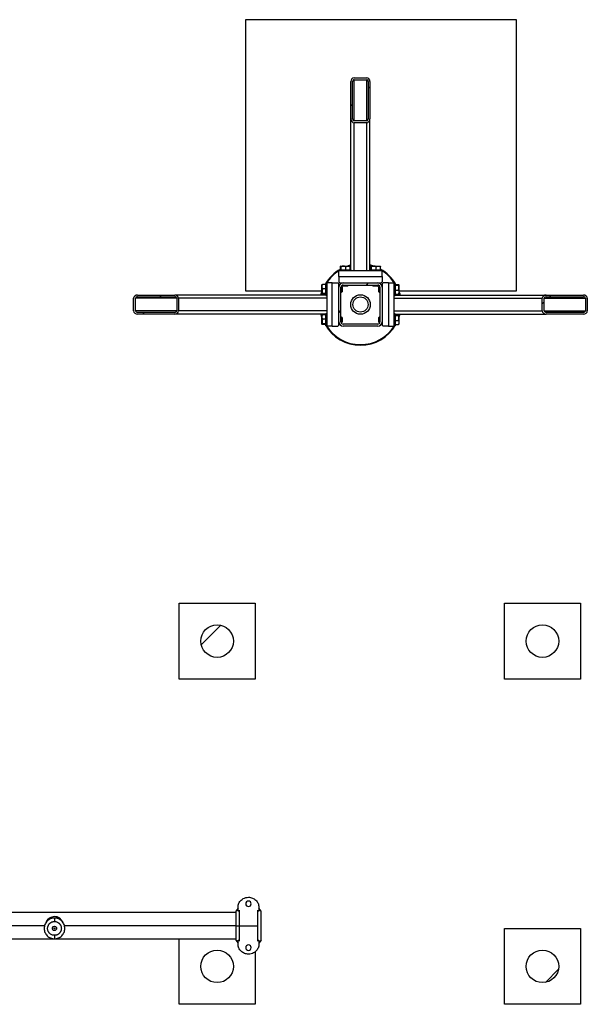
# Model space of a CAD drawing. Header units: millimetres. Extents: x 0 to 841, y 0 to 594.
# Tile 127 of 155: x 417 to 443, y 373 to 418. Entities that reach past the tile are written whole.
import ezdxf

# ---------------------------------------------------------------- set-up
doc = ezdxf.new("R2010")
doc.units = ezdxf.units.MM
doc.layers.add('TRAIT-FINS', color=9, linetype='Continuous')
doc.layers.add('TRAIT-FORT', color=4, linetype='Continuous', lineweight=25)

msp = doc.modelspace()

# ---------------------------------------------------------------- hatches: boundary and pattern name
at = {"layer": 'TRAIT-FINS'}
h = msp.add_hatch(dxfattribs=at)
h.set_pattern_fill('ANSI31', color=9, angle=3e-322, style=0)
edge = h.paths.add_edge_path(flags=0)
edge.add_line((433.19856, 413.75891), (433.19856, 415.4776))
edge.add_ellipse((433.04856, 415.4776), major_axis=(0, 0.1778), ratio=0.84366149, start_angle=270, end_angle=360)
edge.add_line((433.04856, 415.6554), (432.47356, 415.6554))
edge.add_ellipse((432.47356, 415.4776), major_axis=(0, 0.1778), ratio=0.84366149, start_angle=0, end_angle=90)
edge.add_line((432.32356, 415.4776), (432.32356, 413.75891))
edge.add_ellipse((432.47356, 413.75891), major_axis=(0, 0.1778), ratio=0.84366149, start_angle=90, end_angle=180)
edge.add_line((432.47356, 413.58111), (433.04856, 413.58111))
edge.add_ellipse((433.04856, 413.75891), major_axis=(0, 0.1778), ratio=0.84366149, start_angle=180, end_angle=270)
edge = h.paths.add_edge_path(flags=0)
edge.add_line((433.12356, 415.4776), (433.12356, 413.75891))
edge.add_ellipse((433.04856, 413.75891), major_axis=(0, 0.0889), ratio=0.84366149, start_angle=180, end_angle=270, ccw=False)
edge.add_line((433.04856, 413.67001), (432.47356, 413.67001))
edge.add_ellipse((432.47356, 413.75891), major_axis=(0, 0.0889), ratio=0.84366149, start_angle=90, end_angle=180, ccw=False)
edge.add_line((432.39856, 413.75891), (432.39856, 415.4776))
edge.add_ellipse((432.47356, 415.4776), major_axis=(0, 0.0889), ratio=0.84366149, start_angle=0, end_angle=90, ccw=False)
edge.add_line((432.47356, 415.5665), (433.04856, 415.5665))
edge.add_ellipse((433.04856, 415.4776), major_axis=(0, 0.0889), ratio=0.84366149, start_angle=-90, end_angle=0, ccw=False)
h = msp.add_hatch(dxfattribs=at)
h.set_pattern_fill('ANSI31', color=9, angle=3e-322, style=0)
edge = h.paths.add_edge_path(flags=0)
edge.add_arc((431.96106, 404.39612), 0.2, 180, 270)
edge.add_line((431.96106, 404.19612), (433.56106, 404.19612))
edge.add_arc((433.56106, 404.39612), 0.2, 270, 360)
edge.add_line((433.76106, 404.39612), (433.76106, 405.99612))
edge.add_arc((433.56106, 405.99612), 0.2, 0, 90)
edge.add_line((433.56106, 406.19612), (431.96106, 406.19612))
edge.add_arc((431.96106, 405.99612), 0.2, 90, 180)
edge.add_line((431.76106, 405.99612), (431.76106, 404.39612))
edge = h.paths.add_edge_path(flags=0)
edge.add_line((433.56106, 404.29612), (431.96106, 404.29612))
edge.add_arc((431.96106, 404.39612), 0.1, 180, 270, ccw=False)
edge.add_line((431.86106, 404.39612), (431.86106, 405.99612))
edge.add_arc((431.96106, 405.99612), 0.1, 90, 180, ccw=False)
edge.add_line((431.96106, 406.09612), (433.56106, 406.09612))
edge.add_arc((433.56106, 405.99612), 0.1, 0, 90, ccw=False)
edge.add_line((433.66106, 405.99612), (433.66106, 404.39612))
edge.add_arc((433.56106, 404.39612), 0.1, 270, 360, ccw=False)
h = msp.add_hatch(dxfattribs=at)
h.set_pattern_fill('ANSI31', color=9, angle=3e-322, style=0)
edge = h.paths.add_edge_path(flags=0)
edge.add_line((424.19827, 405.63362), (422.47957, 405.63362))
edge.add_ellipse((422.47957, 405.48362), major_axis=(-0.1778, 0), ratio=0.84366149, start_angle=270, end_angle=360)
edge.add_line((422.30178, 405.48362), (422.30178, 404.90862))
edge.add_ellipse((422.47957, 404.90862), major_axis=(-0.1778, 0), ratio=0.84366149, start_angle=0, end_angle=90)
edge.add_line((422.47957, 404.75862), (424.19827, 404.75862))
edge.add_ellipse((424.19827, 404.90862), major_axis=(-0.1778, 0), ratio=0.84366149, start_angle=90, end_angle=180)
edge.add_line((424.37607, 404.90862), (424.37607, 405.48362))
edge.add_ellipse((424.19827, 405.48362), major_axis=(-0.1778, 0), ratio=0.84366149, start_angle=180, end_angle=270)
edge = h.paths.add_edge_path(flags=0)
edge.add_line((422.47957, 405.55862), (424.19827, 405.55862))
edge.add_ellipse((424.19827, 405.48362), major_axis=(-0.0889, 0), ratio=0.84366149, start_angle=180, end_angle=270, ccw=False)
edge.add_line((424.28717, 405.48362), (424.28717, 404.90862))
edge.add_ellipse((424.19827, 404.90862), major_axis=(-0.0889, 0), ratio=0.84366149, start_angle=90, end_angle=180, ccw=False)
edge.add_line((424.19827, 404.83362), (422.47957, 404.83362))
edge.add_ellipse((422.47957, 404.90862), major_axis=(-0.0889, 0), ratio=0.84366149, start_angle=0, end_angle=90, ccw=False)
edge.add_line((422.39068, 404.90862), (422.39068, 405.48362))
edge.add_ellipse((422.47957, 405.48362), major_axis=(-0.0889, 0), ratio=0.84366149, start_angle=-90, end_angle=0, ccw=False)
h = msp.add_hatch(dxfattribs=at)
h.set_pattern_fill('ANSI31', color=9, angle=3e-322, style=0)
edge = h.paths.add_edge_path(flags=0)
edge.add_line((441.32385, 404.75862), (443.04255, 404.75862))
edge.add_ellipse((443.04255, 404.90862), major_axis=(0.1778, 0), ratio=0.84366149, start_angle=270, end_angle=360)
edge.add_line((443.22034, 404.90862), (443.22034, 405.48362))
edge.add_ellipse((443.04255, 405.48362), major_axis=(0.1778, 0), ratio=0.84366149, start_angle=0, end_angle=90)
edge.add_line((443.04255, 405.63362), (441.32385, 405.63362))
edge.add_ellipse((441.32385, 405.48362), major_axis=(0.1778, 0), ratio=0.84366149, start_angle=90, end_angle=180)
edge.add_line((441.14605, 405.48362), (441.14605, 404.90862))
edge.add_ellipse((441.32385, 404.90862), major_axis=(0.1778, 0), ratio=0.84366149, start_angle=180, end_angle=270)
edge = h.paths.add_edge_path(flags=0)
edge.add_line((443.04255, 404.83362), (441.32385, 404.83362))
edge.add_ellipse((441.32385, 404.90862), major_axis=(0.0889, 0), ratio=0.84366149, start_angle=180, end_angle=270, ccw=False)
edge.add_line((441.23495, 404.90862), (441.23495, 405.48362))
edge.add_ellipse((441.32385, 405.48362), major_axis=(0.0889, 0), ratio=0.84366149, start_angle=90, end_angle=180, ccw=False)
edge.add_line((441.32385, 405.55862), (443.04255, 405.55862))
edge.add_ellipse((443.04255, 405.48362), major_axis=(0.0889, 0), ratio=0.84366149, start_angle=0, end_angle=90, ccw=False)
edge.add_line((443.13145, 405.48362), (443.13145, 404.90862))
edge.add_ellipse((443.04255, 404.90862), major_axis=(0.0889, 0), ratio=0.84366149, start_angle=-90, end_angle=0, ccw=False)
h = msp.add_hatch(dxfattribs=at)
h.set_pattern_fill('ANSI31', color=9, style=0)
edge = h.paths.add_edge_path(flags=0)
edge.add_arc((426.15193, 389.6718), 0.75, 0, 360)
h = msp.add_hatch(dxfattribs=at)
h.set_pattern_fill('ANSI31', color=9, style=0)
edge = h.paths.add_edge_path(flags=0)
edge.add_arc((441.15193, 389.6718), 0.75, 0, 360)
h = msp.add_hatch(dxfattribs=at)
h.set_pattern_fill('ANSI31', color=9, style=0)
edge = h.paths.add_edge_path(flags=0)
edge.add_arc((426.15193, 374.6718), 0.75, 0, 360)
h = msp.add_hatch(dxfattribs=at)
h.set_pattern_fill('ANSI31', color=9, style=0)
edge = h.paths.add_edge_path(flags=0)
edge.add_arc((441.15193, 374.6718), 0.75, 0, 360)

# ---------------------------------------------------------------- linework, layer by layer
at = {"layer": 'TRAIT-FORT', "color": 4, "linetype": 'Continuous', "lineweight": 25}
for p, q in [((427.46307, 418.33424), (427.46307, 405.83424)), ((439.96307, 418.33424), (427.46307, 418.33424)), ((439.96307, 405.83424), (439.96307, 418.33424)), ((432.47356, 415.6554), (433.04856, 415.6554)), ((432.47356, 415.5665), (433.04856, 415.5665)), ((432.47356, 413.67001), (432.47356, 415.5665)), ((433.04856, 413.67001), (433.04856, 415.5665)), ((432.32356, 413.75891), (432.32356, 415.4776)), ((432.39856, 413.75891), (432.39856, 415.4776)), ((433.12356, 415.4776), (433.12356, 413.75891)), ((433.19856, 415.4776), (433.19856, 413.75891)), ((432.32356, 406.79612), (432.32356, 413.75891)), ((433.19856, 406.79612), (433.19856, 413.75891)), ((433.04856, 413.67001), (432.47356, 413.67001)), ((433.04856, 413.58111), (432.47356, 413.58111)), ((432.47356, 406.74612), (432.47356, 413.58111)), ((433.04856, 406.74612), (433.04856, 413.58111)), ((431.83504, 406.79612), (431.83504, 406.946)), ((431.85919, 406.97112), (431.84692, 406.96404)), ((431.85919, 406.97112), (432.26294, 406.97112)), ((431.86534, 406.79612), (431.86534, 406.946)), ((432.09136, 406.79612), (432.09136, 406.946)), ((432.2752, 406.96404), (432.26294, 406.97112)), ((432.28709, 406.79612), (432.28709, 406.946)), ((433.23504, 406.79612), (433.23504, 406.946)), ((433.25919, 406.97112), (433.24692, 406.96404)), ((433.25919, 406.97112), (433.66294, 406.97112)), ((433.26534, 406.79612), (433.26534, 406.946)), ((433.49136, 406.79612), (433.49136, 406.946)), ((433.6752, 406.96404), (433.66294, 406.97112)), ((433.68709, 406.79612), (433.68709, 406.946)), ((431.76106, 406.49612), (431.76106, 406.74612)), ((433.76106, 406.74612), (431.76106, 406.74612)), ((431.76106, 406.49612), (431.76106, 406.24612)), ((431.76106, 406.49612), (433.76106, 406.49612)), ((431.78606, 406.79612), (431.78606, 406.74612)), ((431.78606, 406.79612), (432.31509, 406.79612)), ((432.31509, 406.79612), (432.33606, 406.79612)), ((432.33606, 406.74612), (432.33606, 406.79612)), ((433.18606, 406.79612), (433.18606, 406.74612)), ((433.18606, 406.79612), (433.71509, 406.79612)), ((433.71509, 406.79612), (433.73606, 406.79612)), ((433.73606, 406.74612), (433.73606, 406.79612)), ((433.76106, 406.49612), (433.76106, 406.74612)), ((433.76106, 406.49612), (433.76106, 406.24612)), ((430.99314, 406.11026), (430.98606, 406.09799)), ((430.98606, 405.69424), (430.98606, 406.09799)), ((431.16106, 406.12214), (431.01117, 406.12214)), ((431.21106, 406.17112), (431.16106, 406.17112)), ((431.16106, 406.15014), (431.16106, 406.17112)), ((431.16106, 405.62112), (431.16106, 406.15014)), ((431.46106, 406.19612), (431.21106, 406.19612)), ((431.21106, 406.19612), (431.21106, 404.19612)), ((431.46106, 406.19612), (431.71106, 406.19612)), ((431.46106, 404.19612), (431.46106, 406.19612)), ((431.76106, 406.14612), (431.71106, 406.19612)), ((431.76106, 406.24612), (431.81106, 406.19612)), ((431.76106, 405.99612), (431.76106, 406.14612)), ((431.76263, 406.02112), (431.76106, 406.02112)), ((431.76106, 404.39612), (431.76106, 405.99612)), ((431.81106, 406.19612), (431.96106, 406.19612)), ((431.86106, 404.39612), (431.86106, 405.99612)), ((431.89356, 406.02112), (431.86424, 406.02112)), ((431.91106, 406.00362), (431.89356, 406.02112)), ((431.89356, 405.77112), (431.89356, 406.02112)), ((431.91106, 406.00362), (431.91106, 405.78862)), ((431.93606, 406.19612), (431.93606, 406.19455)), ((431.93606, 406.09294), (431.93606, 406.06362)), ((431.93606, 406.06362), (431.95356, 406.04612)), ((431.93606, 406.06362), (432.18606, 406.06362)), ((432.16856, 406.04612), (431.95356, 406.04612)), ((431.96106, 406.19612), (433.56106, 406.19612)), ((431.96106, 406.09612), (433.56106, 406.09612)), ((432.16856, 406.04612), (432.18606, 406.06362)), ((432.18606, 406.06362), (432.18606, 406.09612)), ((433.33606, 406.09612), (433.33606, 406.06362)), ((433.33606, 406.06362), (433.35356, 406.04612)), ((433.33606, 406.06362), (433.58606, 406.06362)), ((433.56856, 406.04612), (433.35356, 406.04612)), ((433.56106, 406.19612), (433.71106, 406.19612)), ((433.56856, 406.04612), (433.58606, 406.06362)), ((433.58606, 406.19455), (433.58606, 406.19612)), ((433.58606, 406.06362), (433.58606, 406.09294)), ((433.62856, 406.02112), (433.61106, 406.00362)), ((433.61106, 405.78862), (433.61106, 406.00362)), ((433.65789, 406.02112), (433.62856, 406.02112)), ((433.62856, 406.02112), (433.62856, 405.77112)), ((433.66106, 405.99612), (433.66106, 404.39612)), ((433.71106, 406.19612), (433.76106, 406.24612)), ((433.76106, 406.02112), (433.75949, 406.02112)), ((433.81106, 406.19612), (433.76106, 406.14612)), ((433.76106, 406.14612), (433.76106, 405.99612)), ((433.76106, 405.99612), (433.76106, 404.39612)), ((434.06106, 406.19612), (433.81106, 406.19612)), ((434.06106, 406.19612), (434.06106, 404.19612)), ((434.06106, 406.19612), (434.31106, 406.19612)), ((434.31106, 404.19612), (434.31106, 406.19612)), ((434.36106, 406.17112), (434.31106, 406.17112)), ((434.36106, 406.17112), (434.36106, 405.64209)), ((434.36106, 406.12214), (434.51095, 406.12214)), ((434.36106, 406.09184), (434.51095, 406.09184)), ((434.53606, 406.09799), (434.52898, 406.11026)), ((434.53606, 406.09799), (434.53606, 405.69424)), ((422.47957, 405.63362), (424.19827, 405.63362)), ((422.47957, 405.55862), (424.19827, 405.55862)), ((431.16106, 405.63362), (424.19827, 405.63362)), ((427.46307, 405.83424), (430.98606, 405.83424)), ((430.98606, 405.71753), (430.96354, 405.63362)), ((430.98606, 405.69424), (430.99314, 405.68198)), ((431.16106, 405.92642), (431.01117, 405.92642)), ((431.16106, 405.7004), (431.01117, 405.7004)), ((431.16106, 405.67009), (431.01117, 405.67009)), ((431.16106, 405.62112), (431.21106, 405.62112)), ((431.86106, 405.77112), (431.89356, 405.77112)), ((431.89356, 405.77112), (431.91106, 405.78862)), ((433.61106, 405.78862), (433.62856, 405.77112)), ((433.62856, 405.77112), (433.66106, 405.77112)), ((434.31106, 405.62112), (434.36106, 405.62112)), ((434.36106, 405.86582), (434.51095, 405.86582)), ((434.36106, 405.67009), (434.51095, 405.67009)), ((434.36106, 405.64209), (434.36106, 405.62112)), ((434.36106, 405.63362), (441.32385, 405.63362)), ((434.52898, 405.68198), (434.53606, 405.69424)), ((434.53606, 405.83424), (439.96307, 405.83424)), ((434.55859, 405.63362), (434.53606, 405.71753)), ((441.32385, 405.63362), (443.04255, 405.63362)), ((441.32385, 405.55862), (443.04255, 405.55862)), ((422.30178, 404.90862), (422.30178, 405.48362)), ((422.39068, 404.90862), (422.39068, 405.48362)), ((424.28717, 405.48362), (422.39068, 405.48362)), ((424.28717, 405.48362), (424.28717, 404.90862)), ((424.37607, 405.48362), (424.37607, 404.90862)), ((431.21106, 405.48362), (424.37607, 405.48362)), ((434.31106, 405.48362), (441.14605, 405.48362)), ((441.14605, 404.90862), (441.14605, 405.48362)), ((441.23495, 404.90862), (441.23495, 405.48362)), ((441.23495, 405.48362), (443.13145, 405.48362)), ((443.13145, 405.48362), (443.13145, 404.90862)), ((443.22034, 405.48362), (443.22034, 404.90862)), ((424.28717, 404.90862), (422.39068, 404.90862)), ((424.19827, 404.83362), (422.47957, 404.83362)), ((424.19827, 404.75862), (422.47957, 404.75862)), ((431.16106, 404.75862), (424.19827, 404.75862)), ((431.21106, 404.90862), (424.37607, 404.90862)), ((430.99314, 404.71026), (430.98606, 404.69799)), ((430.98606, 404.29424), (430.98606, 404.69799)), ((431.16106, 404.72214), (431.01117, 404.72214)), ((431.21106, 404.77112), (431.16106, 404.77112)), ((431.16106, 404.75014), (431.16106, 404.77112)), ((431.16106, 404.22112), (431.16106, 404.75014)), ((434.31106, 404.90862), (441.14605, 404.90862)), ((434.36106, 404.77112), (434.31106, 404.77112)), ((434.36106, 404.77112), (434.36106, 404.24209)), ((434.36106, 404.75862), (441.32385, 404.75862)), ((434.36106, 404.72214), (434.51095, 404.72214)), ((434.36106, 404.69184), (434.51095, 404.69184)), ((434.53606, 404.69799), (434.52898, 404.71026)), ((434.53606, 404.69799), (434.53606, 404.29424)), ((441.23495, 404.90862), (443.13145, 404.90862)), ((443.04255, 404.83362), (441.32385, 404.83362)), ((443.04255, 404.75862), (441.32385, 404.75862)), ((430.98606, 404.29424), (430.99314, 404.28198)), ((431.16106, 404.52642), (431.01117, 404.52642)), ((431.16106, 404.3004), (431.01117, 404.3004)), ((431.16106, 404.27009), (431.01117, 404.27009)), ((431.16106, 404.22112), (431.21106, 404.22112)), ((431.46106, 404.19612), (431.21106, 404.19612)), ((431.46106, 404.19612), (431.71106, 404.19612)), ((431.71106, 404.19612), (431.76106, 404.24612)), ((431.76106, 404.24612), (431.76106, 404.39612)), ((431.76106, 404.37112), (431.76263, 404.37112)), ((431.89356, 404.62112), (431.86106, 404.62112)), ((431.86424, 404.37112), (431.89356, 404.37112)), ((431.91106, 404.60362), (431.89356, 404.62112)), ((431.89356, 404.37112), (431.89356, 404.62112)), ((431.89356, 404.37112), (431.91106, 404.38862)), ((431.91106, 404.60362), (431.91106, 404.38862)), ((433.56106, 404.29612), (431.96106, 404.29612)), ((433.56106, 404.19612), (431.96106, 404.19612)), ((433.62856, 404.62112), (433.61106, 404.60362)), ((433.61106, 404.38862), (433.61106, 404.60362)), ((433.61106, 404.38862), (433.62856, 404.37112)), ((433.66106, 404.62112), (433.62856, 404.62112)), ((433.62856, 404.62112), (433.62856, 404.37112)), ((433.62856, 404.37112), (433.65789, 404.37112)), ((433.75949, 404.37112), (433.76106, 404.37112)), ((433.76106, 404.39612), (433.76106, 404.24612)), ((433.76106, 404.24612), (433.81106, 404.19612)), ((434.06106, 404.19612), (433.81106, 404.19612)), ((434.06106, 404.19612), (434.31106, 404.19612)), ((434.31106, 404.22112), (434.36106, 404.22112)), ((434.36106, 404.46582), (434.51095, 404.46582)), ((434.36106, 404.27009), (434.51095, 404.27009)), ((434.36106, 404.24209), (434.36106, 404.22112)), ((434.52898, 404.28198), (434.53606, 404.29424)), ((424.40193, 387.9218), (424.40193, 391.4218)), ((424.40193, 391.4218), (427.90193, 391.4218)), ((427.90193, 391.4218), (427.90193, 387.9218)), ((439.40193, 387.9218), (439.40193, 391.4218)), ((439.40193, 391.4218), (442.90193, 391.4218)), ((442.90193, 391.4218), (442.90193, 387.9218)), ((427.90193, 387.9218), (424.40193, 387.9218)), ((442.90193, 387.9218), (439.40193, 387.9218)), ((427.11485, 377.21305), (427.11485, 377.4093)), ((428.07735, 377.4093), (428.07735, 377.21305)), ((427.01485, 377.15005), (412.98943, 377.15005)), ((427.11485, 377.35587), (427.01485, 377.21305)), ((427.01485, 377.21305), (427.01485, 376.5468)), ((427.13161, 377.21305), (427.11485, 377.21305)), ((427.16102, 377.26487), (427.16102, 376.5468)), ((428.03118, 376.5468), (428.03118, 377.26487)), ((428.07735, 377.21305), (428.06059, 377.21305)), ((428.17735, 377.21305), (428.07735, 377.35587)), ((428.17735, 375.88055), (428.17735, 377.21305)), ((418.19457, 376.5468), (412.98943, 376.5468)), ((427.01485, 376.5468), (419.1093, 376.5468)), ((427.01485, 376.5468), (427.01485, 375.88055)), ((427.01485, 376.5468), (427.16102, 376.5468)), ((427.16102, 376.5468), (427.16102, 375.82873)), ((427.16102, 376.5468), (428.03118, 376.5468)), ((428.03118, 375.82873), (428.03118, 376.5468)), ((439.40193, 376.4218), (442.90193, 376.4218)), ((439.40193, 372.9218), (439.40193, 376.4218)), ((442.90193, 376.4218), (442.90193, 372.9218)), ((413.41818, 375.94355), (427.01485, 375.94355)), ((424.40193, 372.9218), (424.40193, 375.94355)), ((427.01485, 375.88055), (427.11485, 375.73774)), ((427.11485, 375.6843), (427.11485, 375.88055)), ((427.11485, 375.88055), (427.13161, 375.88055)), ((428.06059, 375.88055), (428.07735, 375.88055)), ((428.07735, 375.88055), (428.07735, 375.6843)), ((428.17735, 375.88055), (428.07735, 375.73774)), ((427.90193, 375.34875), (427.90193, 372.9218)), ((427.90193, 372.9218), (424.40193, 372.9218)), ((442.90193, 372.9218), (439.40193, 372.9218))]:
    msp.add_line(p, q, dxfattribs=at)
at = {"layer": 'TRAIT-FORT', "color": 4, "linetype": 'Continuous', "lineweight": 25, "flags": 128}
for points in [[(432.32356, 406.99364), (432.31673, 406.99197), (432.23964, 406.97112)], [(433.28248, 406.97112), (433.20219, 406.99275), (433.19856, 406.99364)], [(430.93782, 405.63362), (430.96573, 405.73687), (430.98606, 405.80027)], [(434.53606, 405.80027), (434.55543, 405.74007), (434.5843, 405.63362)], [(430.98606, 404.59197), (430.94899, 404.71443), (430.93782, 404.75862)], [(430.96354, 404.75862), (430.97315, 404.72085), (430.98606, 404.6747)], [(434.53606, 404.6747), (434.54982, 404.72404), (434.55859, 404.75862)]]:
    msp.add_lwpolyline(points, dxfattribs=at)
at = {"layer": 'TRAIT-FORT', "color": 4, "linetype": 'Continuous', "lineweight": 25}
for centre, radius in [((432.76106, 405.19612), 0.45), ((432.76106, 405.19612), 0.35), ((426.15193, 389.6718), 0.75), ((441.15193, 389.6718), 0.75), ((426.15193, 374.6718), 0.75), ((441.15193, 374.6718), 0.75)]:
    msp.add_circle(centre, radius, dxfattribs=at)
for centre, radius, start, end in [((432.76106, 405.19612), 1.875, 103.493399, 108.796905), ((432.76106, 405.19612), 1.875, 71.203095, 76.506601), ((432.76106, 405.19612), 1.875, 119.595904, 150.404096), ((432.76106, 405.19612), 1.85, 121.804802, 148.195198), ((432.76106, 405.19612), 1.875, 29.595904, 60.404096), ((432.76106, 405.19612), 1.85, 31.804802, 58.195198), ((431.96106, 405.99612), 0.2, 90, 180), ((431.96106, 405.99612), 0.1, 90, 180), ((433.56106, 405.99612), 0.2, 0, 90), ((433.56106, 405.99612), 0.1, 0, 90), ((432.76106, 405.19612), 1.875, 341.203095, 346.506601), ((432.76106, 405.19612), 1.875, 209.595904, 330.404096), ((432.76106, 405.19612), 1.85, 211.804802, 328.195198), ((431.96106, 404.39612), 0.2, 180, 270), ((431.96106, 404.39612), 0.1, 180, 270), ((433.56106, 404.39612), 0.1, 270, 0), ((433.56106, 404.39612), 0.2, 270, 0), ((427.5961, 377.5593), 0.125, 0, 180), ((427.5961, 377.5593), 0.125, 180, 0), ((418.65193, 376.5468), 0.42125, 20.430904, 159.963564), ((418.65193, 376.5468), 0.41751, 21.942801, 157.82635), ((427.5961, 375.5343), 0.125, 0, 180), ((427.5961, 375.5343), 0.125, 180, 0)]:
    msp.add_arc(centre, radius, start, end, dxfattribs=at)
for centre, major_axis, start_param, end_param in [((432.47356, 415.4776), (0, 0.1778), 0, 1.57079633), ((432.47356, 415.4776), (0, 0.0889), 0, 1.57079633), ((433.04856, 415.4776), (0, 0.1778), 4.71238898, 6.28318531), ((433.04856, 415.4776), (0, 0.0889), 4.71238898, 6.28318531), ((432.47356, 413.75891), (0, 0.1778), 1.57079633, 3.14159265), ((432.47356, 413.75891), (0, 0.0889), 1.57079633, 3.14159265), ((433.04856, 413.75891), (0, 0.1778), 3.14159265, 4.71238898), ((433.04856, 413.75891), (0, 0.0889), 3.14159265, 4.71238898), ((422.47957, 405.48362), (-0.1778, 0), 4.71238898, 6.28318531), ((422.47957, 405.48362), (-0.0889, 0), 4.71238898, 6.28318531), ((424.19827, 405.48362), (-0.1778, 0), 3.14159265, 4.71238898), ((424.19827, 405.48362), (-0.0889, 0), 3.14159265, 4.71238898), ((441.32385, 405.48362), (0.1778, 0), 1.57079633, 3.14159265), ((441.32385, 405.48362), (0.0889, 0), 1.57079633, 3.14159265), ((443.04255, 405.48362), (0.1778, 0), 0, 1.57079633), ((443.04255, 405.48362), (0.0889, 0), 0, 1.57079633), ((422.47957, 404.90862), (-0.1778, 0), 0, 1.57079633), ((422.47957, 404.90862), (-0.0889, 0), 0, 1.57079633), ((424.19827, 404.90862), (-0.1778, 0), 1.57079633, 3.14159265), ((424.19827, 404.90862), (-0.0889, 0), 1.57079633, 3.14159265), ((441.32385, 404.90862), (0.1778, 0), 3.14159265, 4.71238898), ((441.32385, 404.90862), (0.0889, 0), 3.14159265, 4.71238898), ((443.04255, 404.90862), (0.1778, 0), 4.71238898, 6.28318531), ((443.04255, 404.90862), (0.0889, 0), 4.71238898, 6.28318531)]:
    msp.add_ellipse(centre, major_axis=major_axis, ratio=0.84366149, start_param=start_param, end_param=end_param, dxfattribs=at)
for points, knots in [([(431.83504, 406.946), (431.83889, 406.9536), (431.84527, 406.96616), (431.85452, 406.96499), (431.86074, 406.95627), (431.86432, 406.94828), (431.86534, 406.946)], [0, 0, 0, 0, 0.38554949, 0.63764185, 0.89654625, 1, 1, 1, 1]), ([(432.09136, 406.946), (432.07175, 406.95149), (432.03209, 406.96257), (431.97332, 406.96662), (431.91715, 406.96067), (431.88271, 406.95092), (431.86534, 406.946)], [0, 0, 0, 0, 0.26460494, 0.53494775, 0.76534312, 1, 1, 1, 1]), ([(432.09136, 406.946), (432.10835, 406.95149), (432.14269, 406.96257), (432.19358, 406.96662), (432.24222, 406.96067), (432.27204, 406.95092), (432.28709, 406.946)], [0, 0, 0, 0, 0.26460494, 0.53494775, 0.76534313, 1, 1, 1, 1]), ([(432.27517, 406.96346), (432.2755, 406.96346), (432.27849, 406.96348), (432.28248, 406.95604), (432.28606, 406.94823), (432.28709, 406.946)], [0, 0, 0, 0, 0.08223705, 0.73797741, 1, 1, 1, 1]), ([(433.23504, 406.946), (433.23889, 406.9536), (433.24527, 406.96616), (433.25452, 406.96499), (433.26074, 406.95627), (433.26432, 406.94828), (433.26534, 406.946)], [0, 0, 0, 0, 0.38554949, 0.63764185, 0.89654625, 1, 1, 1, 1]), ([(433.49136, 406.946), (433.47175, 406.95149), (433.43209, 406.96257), (433.37332, 406.96662), (433.31715, 406.96067), (433.28271, 406.95092), (433.26534, 406.946)], [0, 0, 0, 0, 0.26460494, 0.53494775, 0.76534312, 1, 1, 1, 1]), ([(433.49136, 406.946), (433.50835, 406.95149), (433.54269, 406.96257), (433.59358, 406.96662), (433.64222, 406.96067), (433.67204, 406.95092), (433.68709, 406.946)], [0, 0, 0, 0, 0.26460494, 0.53494775, 0.76534313, 1, 1, 1, 1]), ([(433.67517, 406.96346), (433.6755, 406.96346), (433.67849, 406.96348), (433.68248, 406.95604), (433.68606, 406.94823), (433.68709, 406.946)], [0, 0, 0, 0, 0.08223705, 0.73797741, 1, 1, 1, 1]), ([(431.01117, 405.92642), (431.00569, 405.94341), (430.99461, 405.97775), (430.99056, 406.02863), (430.99651, 406.07728), (431.00626, 406.1071), (431.01117, 406.12214)], [0, 0, 0, 0, 0.264604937, 0.534947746, 0.765343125, 1, 1, 1, 1]), ([(430.99372, 406.11023), (430.99372, 406.11056), (430.9937, 406.11355), (431.00114, 406.11754), (431.00895, 406.12112), (431.01117, 406.12214)], [0, 0, 0, 0, 0.08223705, 0.73797741, 1, 1, 1, 1]), ([(434.51095, 406.12214), (434.51854, 406.11829), (434.5311, 406.11191), (434.52993, 406.10266), (434.52121, 406.09644), (434.51323, 406.09286), (434.51095, 406.09184)], [0, 0, 0, 0, 0.38554949, 0.63764185, 0.89654625, 1, 1, 1, 1]), ([(434.51095, 405.86582), (434.51643, 405.88543), (434.52751, 405.92509), (434.53157, 405.98386), (434.52561, 406.04003), (434.51587, 406.07446), (434.51095, 406.09184)], [0, 0, 0, 0, 0.264604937, 0.534947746, 0.765343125, 1, 1, 1, 1]), ([(431.01117, 405.67009), (431.00358, 405.67395), (430.99102, 405.68033), (430.99219, 405.68957), (431.00091, 405.6958), (431.0089, 405.69937), (431.01117, 405.7004)], [0, 0, 0, 0, 0.38554949, 0.63764185, 0.89654625, 1, 1, 1, 1]), ([(431.01117, 405.92642), (431.00569, 405.9068), (430.99461, 405.86714), (430.99056, 405.80838), (430.99651, 405.75221), (431.00626, 405.71777), (431.01117, 405.7004)], [0, 0, 0, 0, 0.264604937, 0.534947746, 0.765343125, 1, 1, 1, 1]), ([(434.51095, 405.86582), (434.51643, 405.84883), (434.52751, 405.81449), (434.53157, 405.7636), (434.52561, 405.71496), (434.51587, 405.68514), (434.51095, 405.67009)], [0, 0, 0, 0, 0.264604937, 0.534947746, 0.765343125, 1, 1, 1, 1]), ([(434.5284, 405.68201), (434.5284, 405.68167), (434.52842, 405.67869), (434.52099, 405.67469), (434.51318, 405.67112), (434.51095, 405.67009)], [0, 0, 0, 0, 0.08223705, 0.73797741, 1, 1, 1, 1]), ([(431.01117, 404.52642), (431.00569, 404.54341), (430.99461, 404.57775), (430.99056, 404.62863), (430.99651, 404.67728), (431.00626, 404.7071), (431.01117, 404.72214)], [0, 0, 0, 0, 0.264604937, 0.534947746, 0.765343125, 1, 1, 1, 1]), ([(430.99372, 404.71023), (430.99372, 404.71056), (430.9937, 404.71355), (431.00114, 404.71754), (431.00895, 404.72112), (431.01117, 404.72214)], [0, 0, 0, 0, 0.08223705, 0.73797741, 1, 1, 1, 1]), ([(434.51095, 404.72214), (434.51854, 404.71829), (434.5311, 404.71191), (434.52993, 404.70266), (434.52121, 404.69644), (434.51323, 404.69286), (434.51095, 404.69184)], [0, 0, 0, 0, 0.38554949, 0.63764185, 0.89654625, 1, 1, 1, 1]), ([(434.51095, 404.46582), (434.51643, 404.48543), (434.52751, 404.52509), (434.53157, 404.58386), (434.52561, 404.64003), (434.51587, 404.67446), (434.51095, 404.69184)], [0, 0, 0, 0, 0.264604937, 0.534947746, 0.765343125, 1, 1, 1, 1]), ([(431.01117, 404.27009), (431.00358, 404.27395), (430.99102, 404.28033), (430.99219, 404.28957), (431.00091, 404.2958), (431.0089, 404.29937), (431.01117, 404.3004)], [0, 0, 0, 0, 0.38554949, 0.63764185, 0.89654625, 1, 1, 1, 1]), ([(431.01117, 404.52642), (431.00569, 404.5068), (430.99461, 404.46714), (430.99056, 404.40838), (430.99651, 404.35221), (431.00626, 404.31777), (431.01117, 404.3004)], [0, 0, 0, 0, 0.264604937, 0.534947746, 0.765343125, 1, 1, 1, 1]), ([(434.51095, 404.46582), (434.51643, 404.44883), (434.52751, 404.41449), (434.53157, 404.3636), (434.52561, 404.31496), (434.51587, 404.28514), (434.51095, 404.27009)], [0, 0, 0, 0, 0.264604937, 0.534947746, 0.765343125, 1, 1, 1, 1]), ([(434.5284, 404.28201), (434.5284, 404.28167), (434.52842, 404.27869), (434.52099, 404.27469), (434.51318, 404.27112), (434.51095, 404.27009)], [0, 0, 0, 0, 0.08223705, 0.73797741, 1, 1, 1, 1]), ([(427.11485, 377.4093), (427.11664, 377.43872), (427.12023, 377.49751), (427.15111, 377.58142), (427.19754, 377.65796), (427.26554, 377.73284), (427.35705, 377.79924), (427.47194, 377.84704), (427.58595, 377.86357), (427.68974, 377.85316), (427.77903, 377.82546), (427.86093, 377.7821), (427.93323, 377.72542), (427.99386, 377.65765), (428.03999, 377.58089), (428.07118, 377.49721), (428.07529, 377.43858), (428.07735, 377.4093)], [0, 0, 0, 0, 0.06067293, 0.12125821, 0.18259597, 0.24493985, 0.32922653, 0.41427067, 0.49991607, 0.56454499, 0.62848543, 0.69204236, 0.75514626, 0.81753082, 0.87897754, 0.93957584, 1, 1, 1, 1]), ([(418.65193, 376.1043), (418.63046, 376.10445), (418.58812, 376.10475), (418.52753, 376.12417), (418.48536, 376.14799), (418.45815, 376.16864), (418.44461, 376.18031), (418.4345, 376.19), (418.42216, 376.20263), (418.40656, 376.22055), (418.38827, 376.24597), (418.37233, 376.27291), (418.35453, 376.31044), (418.33892, 376.35997), (418.33229, 376.42088), (418.33768, 376.47249), (418.34826, 376.51371), (418.36087, 376.54743), (418.37781, 376.58114), (418.39927, 376.61393), (418.42378, 376.64347), (418.45074, 376.6694), (418.47771, 376.69), (418.50416, 376.70615), (418.5304, 376.7189), (418.55846, 376.72902), (418.59905, 376.73912), (418.6306, 376.73923), (418.65193, 376.7393)], [0, 0, 0, 0, 0.06418829, 0.12656732, 0.18858633, 0.20885683, 0.22912127, 0.24224767, 0.25094081, 0.28216098, 0.31352789, 0.3448726, 0.37607576, 0.43819725, 0.49988868, 0.55883299, 0.59298053, 0.6275369, 0.66679752, 0.70607328, 0.74504277, 0.78186284, 0.81822638, 0.84675267, 0.87486604, 0.90571436, 0.93624377, 1, 1, 1, 1]), ([(418.65193, 376.89805), (418.65193, 376.88898), (418.65193, 376.87053), (418.65193, 376.83132), (418.65193, 376.78668), (418.65193, 376.75492), (418.65193, 376.7393)], [0, 0, 0, 0, 0.24554396, 0.4995726, 0.75382564, 1, 1, 1, 1]), ([(418.65193, 376.7393), (418.67341, 376.73915), (418.71575, 376.73885), (418.77634, 376.71943), (418.8185, 376.69561), (418.84572, 376.67496), (418.85925, 376.66329), (418.86937, 376.6536), (418.8817, 376.64097), (418.89731, 376.62305), (418.9156, 376.59763), (418.93154, 376.57069), (418.94934, 376.53316), (418.96495, 376.48363), (418.97158, 376.42272), (418.96619, 376.37111), (418.95561, 376.3299), (418.943, 376.29617), (418.92606, 376.26246), (418.9046, 376.22967), (418.88009, 376.20013), (418.85313, 376.1742), (418.82616, 376.1536), (418.79971, 376.13745), (418.77347, 376.1247), (418.74541, 376.11458), (418.70481, 376.10448), (418.67327, 376.10437), (418.65193, 376.1043)], [0, 0, 0, 0, 0.06418829, 0.12656732, 0.18858633, 0.20885683, 0.22912127, 0.24224767, 0.25094081, 0.28216098, 0.31352789, 0.3448726, 0.37607576, 0.43819725, 0.49988868, 0.55883299, 0.59298053, 0.6275369, 0.66679752, 0.70607328, 0.74504277, 0.78186284, 0.81822638, 0.84675267, 0.87486604, 0.90571436, 0.93624377, 1, 1, 1, 1]), ([(418.65193, 376.1043), (418.65193, 376.08868), (418.65193, 376.05692), (418.65193, 376.01228), (418.65193, 375.97308), (418.65193, 375.95462), (418.65193, 375.94555)], [0, 0, 0, 0, 0.24617436, 0.5004274, 0.75445604, 1, 1, 1, 1]), ([(428.07735, 375.6843), (428.07555, 375.65488), (428.07196, 375.59609), (428.04108, 375.51218), (427.99465, 375.43565), (427.92665, 375.36076), (427.83515, 375.29436), (427.72026, 375.24656), (427.60624, 375.23003), (427.50245, 375.24044), (427.41317, 375.26814), (427.33126, 375.3115), (427.25897, 375.36818), (427.19834, 375.43595), (427.1522, 375.51271), (427.12102, 375.59639), (427.1169, 375.65502), (427.11485, 375.6843)], [0, 0, 0, 0, 0.06067293, 0.12125821, 0.18259597, 0.24493985, 0.32922653, 0.41427067, 0.49991607, 0.56454499, 0.62848543, 0.69204236, 0.75514626, 0.81753082, 0.87897754, 0.93957584, 1, 1, 1, 1])]:
    msp.add_open_spline(points, degree=3, knots=knots, dxfattribs=at)
for points in [[(418.65193, 376.89805), (418.62076, 376.89628), (418.55842, 376.89273), (418.46851, 376.86441), (418.38564, 376.8204), (418.313, 376.76071), (418.25339, 376.6881), (418.2091, 376.60523), (418.18182, 376.51531), (418.17261, 376.4218), (418.18182, 376.32829), (418.2091, 376.23837), (418.25339, 376.1555), (418.313, 376.08289), (418.38564, 376.0232), (418.46851, 375.97919), (418.55842, 375.95087), (418.62076, 375.94732), (418.65193, 375.94555)], [(418.65193, 376.32338), (418.63905, 376.32485), (418.61329, 376.32781), (418.58052, 376.35057), (418.55863, 376.38311), (418.55095, 376.4218), (418.55863, 376.46049), (418.58052, 376.49303), (418.61329, 376.51579), (418.63905, 376.51875), (418.65193, 376.52023)], [(418.65193, 375.94555), (418.6831, 375.94732), (418.74544, 375.95087), (418.83536, 375.97919), (418.91823, 376.0232), (418.99086, 376.08289), (419.05047, 376.1555), (419.09477, 376.23837), (419.12204, 376.32829), (419.13125, 376.4218), (419.12204, 376.51531), (419.09477, 376.60523), (419.05047, 376.6881), (418.99086, 376.76071), (418.91823, 376.8204), (418.83536, 376.86441), (418.74544, 376.89273), (418.6831, 376.89628), (418.65193, 376.89805)], [(418.65193, 376.52023), (418.66482, 376.51875), (418.69058, 376.51579), (418.72334, 376.49303), (418.74523, 376.46049), (418.75292, 376.4218), (418.74523, 376.38311), (418.72334, 376.35057), (418.69058, 376.32781), (418.66482, 376.32485), (418.65193, 376.32338)], [(418.65193, 376.40196), (418.64934, 376.40225), (418.64414, 376.40285), (418.63754, 376.40744), (418.63312, 376.414), (418.63157, 376.4218), (418.63312, 376.4296), (418.63754, 376.43616), (418.64414, 376.44075), (418.64934, 376.44135), (418.65193, 376.44164)], [(418.65193, 376.44164), (418.65453, 376.44135), (418.65973, 376.44075), (418.66633, 376.43616), (418.67074, 376.4296), (418.67229, 376.4218), (418.67074, 376.414), (418.66633, 376.40744), (418.65973, 376.40285), (418.65453, 376.40225), (418.65193, 376.40196)]]:
    msp.add_open_spline(points, degree=3, dxfattribs=at)

doc.saveas('drawing.dxf')
